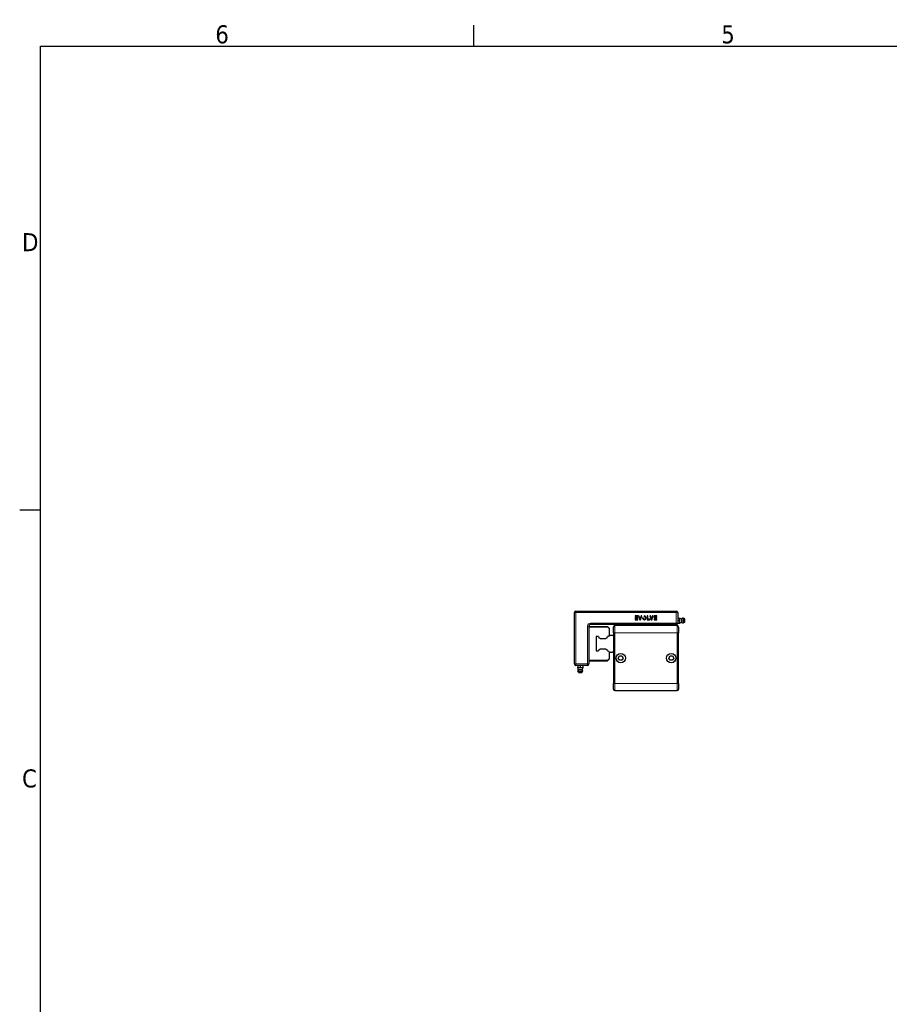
# Model space of a CAD drawing. Header units: millimetres. Extents: x 0 to 4200, y 0 to 2970.
# Tile 3 of 6: x 71 to 1276, y 1544 to 2907. Entities that reach past the tile are written whole.
import ezdxf

# ---------------------------------------------------------------- set-up
doc = ezdxf.new("R2010")
doc.units = ezdxf.units.MM
doc.header["$LTSCALE"] = 7
for name, color, linetype, lineweight in [('Bordo (ISO)', 7, 'Continuous', 25), ('Visibile (ISO)', 7, 'Continuous', 25), ('Visibile sottile (ISO)', 7, 'Continuous', 13)]:
    doc.layers.add(name, color=color, linetype=linetype, lineweight=lineweight)
doc.styles.add('Testo nota (ISO)', font='tahoma.ttf')

# ---------------------------------------------------------------- blocks, each defined once
blk = doc.blocks.new('Bordi Bordo di default')
at = {"layer": 'Bordo (ISO)'}
for p, q in [((70, 287), (70, 289.9)), ((10, 222.75), (7.1, 222.75))]:
    blk.add_line(p, q, dxfattribs=at)
at = {"layer": 'Bordo (ISO)', "flags": 128}
blk.add_lwpolyline([(10, 10), (10, 287), (410, 287), (410, 10), (10, 10)], dxfattribs=at)
at = {"layer": 'Bordo (ISO)', "char_height": 2.5, "attachment_point": 7, "style": 'Testo nota (ISO)'}
for s, insert in [('6', (34.2, 287.35)), ('5', (104.27, 287.35)), ('D', (7.43, 258.62)), ('C', (7.43, 184.33))]:
    blk.add_mtext(s, dxfattribs=dict(at, insert=insert))

msp = doc.modelspace()

# ---------------------------------------------------------------- linework, layer by layer
at = {"layer": 'Visibile (ISO)'}
for p, q in [((839.5, 2014.8), (839.5, 2085.8)), ((841.5, 2087.8), (980.5, 2087.8)), ((982.5, 2085.8), (982.5, 2071.3)), ((923.5, 2081.3), (923.5, 2080.4)), ((927.2, 2081.3), (923.5, 2081.3)), ((923.5, 2080.4), (927.2, 2080.4)), ((923.5, 2079.1), (923.5, 2075.8)), ((927.2, 2079.1), (923.5, 2079.1)), ((923.5, 2075.8), (927.2, 2075.8)), ((924.2, 2078.2), (927.2, 2078.2)), ((924.2, 2076.7), (924.2, 2078.2)), ((927.2, 2076.7), (924.2, 2076.7)), ((927.2, 2080.4), (927.2, 2081.3)), ((927.2, 2078.2), (927.2, 2079.1)), ((927.2, 2075.8), (927.2, 2076.7)), ((928, 2081.3), (930, 2075.8)), ((928.8, 2081.3), (928, 2081.3)), ((930.4, 2077.2), (928.8, 2081.3)), ((930, 2075.8), (930.8, 2075.8)), ((931.9, 2081.3), (930.4, 2077.2)), ((930.8, 2075.8), (932.8, 2081.3)), ((932.8, 2081.3), (931.9, 2081.3)), ((934.4, 2078.6), (933.6, 2078.6)), ((936.1, 2081.3), (936.1, 2080.4)), ((940.3, 2081.3), (940.3, 2075.8)), ((941.2, 2081.3), (940.3, 2081.3)), ((940.3, 2075.8), (944, 2075.8)), ((941.2, 2076.7), (941.2, 2081.3)), ((944, 2076.7), (941.2, 2076.7)), ((943.8, 2081.3), (945.8, 2075.8)), ((944.6, 2081.3), (943.8, 2081.3)), ((944, 2075.8), (944, 2076.7)), ((946.2, 2077.2), (944.6, 2081.3)), ((945.8, 2075.8), (946.6, 2075.8)), ((947.7, 2081.3), (946.2, 2077.2)), ((946.6, 2075.8), (948.6, 2081.3)), ((948.6, 2081.3), (947.7, 2081.3)), ((949.8, 2081.3), (949.8, 2078.2)), ((953.5, 2081.3), (949.8, 2081.3)), ((949.8, 2078.2), (953.5, 2078.2)), ((949.8, 2076.7), (949.8, 2075.8)), ((953.5, 2076.7), (949.8, 2076.7)), ((949.8, 2075.8), (953.5, 2075.8)), ((950.6, 2080.4), (953.5, 2080.4)), ((950.6, 2079.1), (950.6, 2080.4)), ((953.5, 2079.1), (950.6, 2079.1)), ((953.5, 2080.4), (953.5, 2081.3)), ((953.5, 2078.2), (953.5, 2079.1)), ((953.5, 2075.8), (953.5, 2076.7)), ((982.8, 2078.3), (985.2, 2078.3)), ((982.8, 2074.8), (985.2, 2074.8)), ((985.5, 2076.6), (985.5, 2078.3)), ((985.5, 2076.5), (985.5, 2076.6)), ((985.5, 2073.1), (985.5, 2076.5)), ((985.5, 2073), (985.5, 2073.1)), ((985.5, 2071.3), (985.5, 2073)), ((988.1, 2072.2), (988.1, 2077.5)), ((990.6, 2071.6), (990.6, 2078)), ((992.3, 2077.1), (990.6, 2078)), ((992.3, 2072.6), (990.6, 2071.6)), ((992.3, 2072.6), (992.3, 2077.1)), ((859.5, 2067.3), (859.5, 2014.8)), ((859.5, 2066.8), (864.7, 2066.8)), ((859.5, 2066.2), (885.2, 2066.2)), ((980.5, 2069.3), (861.5, 2069.3)), ((864.7, 2066.8), (865, 2066.5)), ((865, 2066.5), (885.2, 2066.5)), ((885.2, 2066.5), (887.4, 2064.3)), ((885.2, 2066.2), (887.4, 2064)), ((887.4, 2064.3), (887.4, 2064)), ((887.4, 2064), (887.4, 2054)), ((893.5, 2057.8), (893.5, 2065.8)), ((981.5, 2067.8), (895.5, 2067.8)), ((982.8, 2071.3), (985.2, 2071.3)), ((983.5, 2065.8), (983.5, 2057.8)), ((869.7, 2052.7), (869.3, 2052.2)), ((869.8, 2052.6), (869.3, 2052.1)), ((869.3, 2052.2), (869.3, 2052.1)), ((869.3, 2052.1), (869.3, 2033.5)), ((872.5, 2052.7), (869.7, 2052.7)), ((872.6, 2052.6), (869.8, 2052.6)), ((875.1, 2049.7), (874.5, 2050.7)), ((882.8, 2049.7), (875.1, 2049.7)), ((883.3, 2050.7), (882.8, 2049.7)), ((886.7, 2052.7), (885.3, 2052.7)), ((886.6, 2052.6), (885.3, 2052.6)), ((887.6, 2054.3), (886.6, 2052.6)), ((892.3, 2054.3), (887.6, 2054.3)), ((893.5, 2053.1), (892.3, 2054.3)), ((893.5, 2057.8), (893.5, 1987.8)), ((983.5, 1987.8), (983.5, 2057.8)), ((869.3, 2033.5), (869.8, 2033)), ((869.3, 2033.5), (869.3, 2033.4)), ((869.3, 2033.4), (869.7, 2033)), ((869.7, 2033), (872.5, 2033)), ((869.8, 2033), (872.6, 2033)), ((874.5, 2034.9), (875.1, 2035.9)), ((875.1, 2035.9), (882.8, 2035.9)), ((882.8, 2035.9), (883.3, 2034.9)), ((885.3, 2033), (886.6, 2033)), ((885.3, 2033), (886.7, 2033)), ((886.6, 2033), (887.6, 2031.3)), ((887.4, 2031.6), (887.4, 2021.6)), ((887.6, 2031.3), (892.3, 2031.3)), ((892.3, 2031.3), (893.5, 2032.5)), ((885.2, 2019.4), (859.5, 2019.4)), ((884.9, 2018.8), (859.5, 2018.8)), ((887.4, 2021.3), (884.9, 2018.8)), ((887.4, 2021.6), (885.2, 2019.4)), ((887.4, 2021.6), (887.4, 2021.3)), ((900, 2022.8), (901.8, 2025.8)), ((901.8, 2019.8), (900, 2022.8)), ((901.8, 2025.8), (905.2, 2025.8)), ((905.2, 2019.8), (901.8, 2019.8)), ((905.2, 2025.8), (907, 2022.8)), ((907, 2022.8), (905.2, 2019.8)), ((970, 2022.8), (971.8, 2025.8)), ((971.8, 2019.8), (970, 2022.8)), ((971.8, 2025.8), (975.2, 2025.8)), ((975.2, 2019.8), (971.8, 2019.8)), ((975.2, 2025.8), (977, 2022.8)), ((977, 2022.8), (975.2, 2019.8)), ((857.5, 2012.8), (841.5, 2012.8)), ((843.9, 2009.8), (851.1, 2009.8)), ((844, 2012.5), (844, 2010.1)), ((844.3, 2004.7), (850.8, 2004.7)), ((845.2, 2003), (844.3, 2004.7)), ((844.8, 2007.2), (850.2, 2007.2)), ((847.5, 2012.5), (847.5, 2010.1)), ((849.8, 2003), (850.8, 2004.7)), ((851, 2012.5), (851, 2010.1)), ((845.2, 2003), (849.8, 2003)), ((893.5, 1979.8), (893.5, 1987.8)), ((895.5, 1977.8), (981.5, 1977.8)), ((983.5, 1987.8), (983.5, 1979.8))]:
    msp.add_line(p, q, dxfattribs=at)
for centre in [(903.5, 2022.8), (903.5, 2022.8), (973.5, 2022.8), (973.5, 2022.8)]:
    msp.add_circle(centre, 6.5, dxfattribs=at)
for centre, radius, start, end in [((841.5, 2085.8), 2, 90, 180), ((980.5, 2085.8), 2, 0, 90), ((988.6, 2083.4), 6, 238.6687, 264.773), ((988.6, 2066.2), 6, 95.227, 121.3313), ((990, 2074.8), 3.25, 79.3613, 125.3746), ((990, 2074.8), 3.25, 234.6254, 280.6387), ((861.5, 2067.3), 2, 90, 180), ((895.5, 2065.8), 2, 90, 180), ((923, 2067.3), 2, 14.4775, 90), ((954, 2067.3), 2, 90, 165.5225), ((980.5, 2071.3), 2, 270, 0), ((981.5, 2065.8), 2, 0, 90), ((875, 2053.1), 2.45, 190.5838, 191.7757), ((875, 2053.1), 2.45, 191.7757, 259.5377), ((882.9, 2053.1), 2.45, 280.4623, 348.2243), ((882.9, 2053.1), 2.45, 348.2243, 349.4162), ((875, 2032.5), 2.45, 168.2243, 169.4162), ((875, 2032.5), 2.45, 100.4623, 168.2243), ((882.9, 2032.5), 2.45, 11.7757, 79.5377), ((882.9, 2032.5), 2.45, 10.5838, 11.7757), ((841.5, 2014.8), 2, 180, 270), ((838.8, 2006.7), 6, 5.227, 31.3313), ((847.4, 2005.3), 3.25, 144.6254, 190.6387), ((856.2, 2006.7), 6, 148.6687, 174.773), ((847.6, 2005.3), 3.25, 349.3613, 35.3746), ((857.5, 2014.8), 2, 270, 0), ((895.5, 1979.8), 2, 180, 270), ((981.5, 1979.8), 2, 270, 0)]:
    msp.add_arc(centre, radius, start, end, dxfattribs=at)
for major_axis, ratio, start_param, end_param in [((0, 2.71), 0.919009, 1.570794, 6.283187), ((0, -1.89), 0.883716, 4.712375, 9.424778)]:
    msp.add_ellipse((936.1, 2078.6), major_axis=major_axis, ratio=ratio, start_param=start_param, end_param=end_param, dxfattribs=at)
for points in [[(982.8, 2078.3), (982.5, 2077.4), (982.5, 2076.6)], [(982.5, 2078.3), (982.5, 2078.3), (982.8, 2078.3)], [(982.5, 2076.5), (982.5, 2075.7), (982.8, 2074.8)], [(982.8, 2074.8), (982.5, 2073.9), (982.5, 2073.1)], [(982.5, 2073), (982.5, 2072.2), (982.8, 2071.3)], [(985.5, 2076.6), (985.5, 2077.4), (985.2, 2078.3)], [(985.2, 2078.3), (985.5, 2078.3), (985.5, 2078.3)], [(985.2, 2074.8), (985.5, 2075.7), (985.5, 2076.5)], [(985.5, 2073.1), (985.5, 2073.9), (985.2, 2074.8)], [(985.2, 2071.3), (985.5, 2072.2), (985.5, 2073)], [(982.8, 2071.3), (982.5, 2071.3), (982.5, 2071.3)], [(985.5, 2071.3), (985.5, 2071.3), (985.2, 2071.3)], [(844, 2012.5), (844, 2012.8), (844, 2012.8)], [(845.7, 2012.8), (844.9, 2012.8), (844, 2012.5)], [(844, 2009.8), (844, 2009.8), (844, 2010.1)], [(844, 2010.1), (844.9, 2009.8), (845.7, 2009.8)], [(847.5, 2012.5), (846.6, 2012.8), (845.8, 2012.8)], [(845.8, 2009.8), (846.6, 2009.8), (847.5, 2010.1)], [(849.2, 2012.8), (848.4, 2012.8), (847.5, 2012.5)], [(847.5, 2010.1), (848.4, 2009.8), (849.2, 2009.8)], [(851, 2012.5), (850.1, 2012.8), (849.3, 2012.8)], [(849.3, 2009.8), (850.1, 2009.8), (851, 2010.1)], [(851, 2012.8), (851, 2012.8), (851, 2012.5)], [(851, 2010.1), (851, 2009.8), (851, 2009.8)]]:
    msp.add_rational_spline(points, [1, 1.03575377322, 1], degree=2, dxfattribs=at)
at = {"layer": 'Visibile sottile (ISO)'}
for p, q in [((841.5, 2085.8), (839.5, 2085.8)), ((841.5, 2087.8), (841.5, 2085.8)), ((841.5, 2085.8), (841.5, 2014.8)), ((980.5, 2085.8), (841.5, 2085.8)), ((980.5, 2085.8), (980.5, 2087.8)), ((982.5, 2085.8), (980.5, 2085.8)), ((980.5, 2071.3), (980.5, 2085.8)), ((859.5, 2067.3), (857.5, 2067.3)), ((857.5, 2014.8), (857.5, 2067.3)), ((861.5, 2071.3), (861.5, 2069.3)), ((861.5, 2071.3), (980.5, 2071.3)), ((895.5, 2067.8), (895.5, 2057.8)), ((980.5, 2069.3), (980.5, 2071.3)), ((980.5, 2071.3), (982.5, 2071.3)), ((981.5, 2057.8), (981.5, 2067.8)), ((895.5, 2057.8), (893.5, 2057.8)), ((895.5, 1987.8), (895.5, 2057.8)), ((895.5, 2057.8), (981.5, 2057.8)), ((981.5, 2057.8), (983.5, 2057.8)), ((981.5, 2057.8), (981.5, 1987.8)), ((839.5, 2014.8), (841.5, 2014.8)), ((841.5, 2014.8), (857.5, 2014.8)), ((841.5, 2014.8), (841.5, 2012.8)), ((857.5, 2014.8), (859.5, 2014.8)), ((857.5, 2012.8), (857.5, 2014.8)), ((895.5, 1987.8), (893.5, 1987.8)), ((895.5, 1987.8), (895.5, 1977.8)), ((981.5, 1987.8), (895.5, 1987.8)), ((981.5, 1987.8), (983.5, 1987.8)), ((981.5, 1977.8), (981.5, 1987.8))]:
    msp.add_line(p, q, dxfattribs=at)
msp.add_arc((861.5, 2067.3), 4, 90, 180, dxfattribs=at)

# ---------------------------------------------------------------- block references
at = {"xscale": 10, "yscale": 10, "zscale": 10}
msp.add_blockref('Bordi Bordo di default', (0, 0), dxfattribs=at)

doc.saveas('drawing.dxf')
